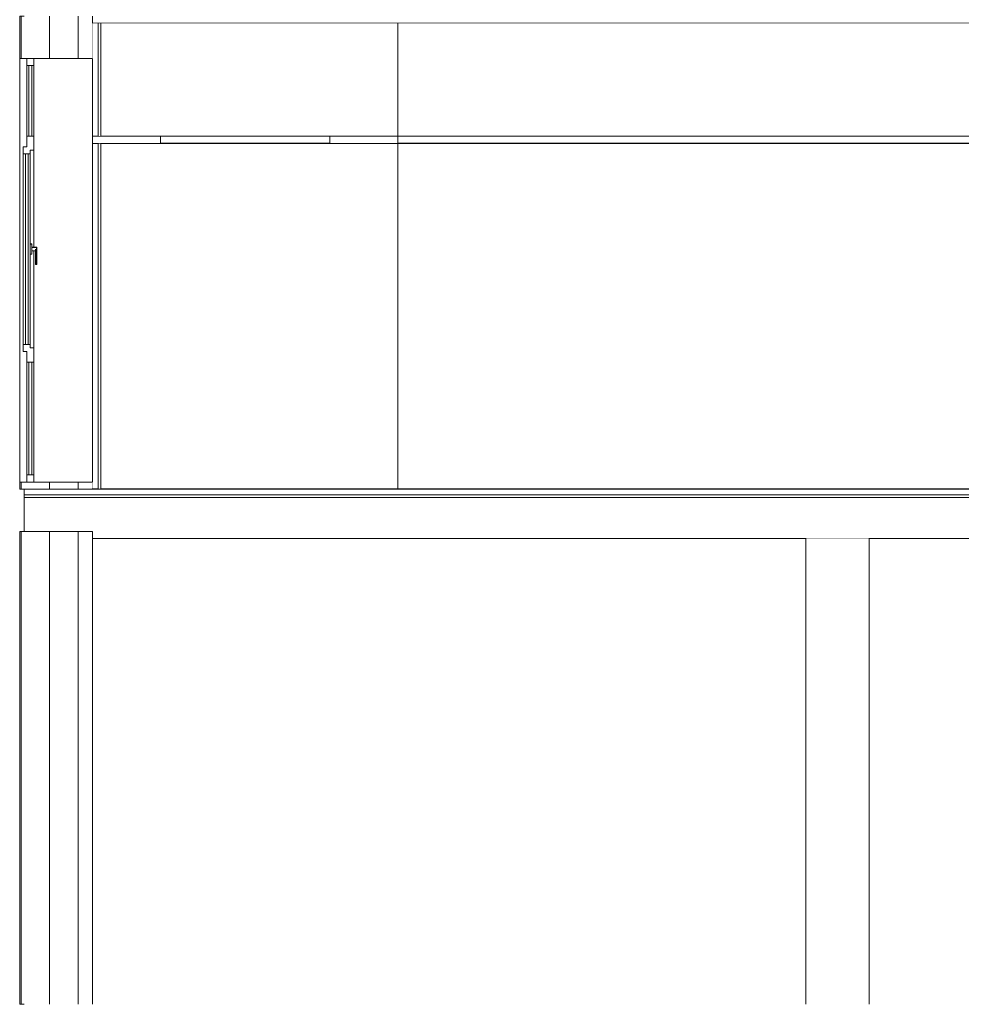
# Model space of a CAD drawing. Header units: millimetres. Extents: x -30280 to 107222, y -17460 to 4378.
# Tile 104 of 125: x 82565 to 89234, y -17110 to -10135. Entities that reach past the tile are written whole.
import ezdxf

# ---------------------------------------------------------------- set-up
doc = ezdxf.new("R2010")
doc.units = ezdxf.units.MM
doc.header["$MEASUREMENT"] = 0
doc.linetypes.add('Wipeout_Contour', pattern=[1000, 0, -1000])
for name, color, linetype in [('09_EI_Mobiliari general', 7, 'Continuous'), ('10_ESTR_Fotjats', 7, 'Continuous'), ('12_FAÇ_Façana', 7, 'Continuous'), ('14_PAV_Paviment existent', 7, 'Continuous'), ('Nuevo_07_CR_Cel Ras pladur', 7, 'Continuous'), ('Nuevo_07_CR_Cel Ras_lames', 7, 'Continuous'), ('Nuevo_08_E_Envans secs', 7, 'Continuous'), ('Nuevo_14_PAV_Soft Light Grey 0554', 7, 'Continuous'), ('Ventanas Archicad', 7, 'Continuous')]:
    doc.layers.add(name, color=color, linetype=linetype)
for name, color, linetype, lineweight in [('09_EI_Mobiliari general_Pluma_Nº__88', 7, 'Continuous', 5), ('10_ESTR_Fotjats_Pluma_Nº__1', 7, 'Continuous', 5), ('12_FAÇ_Façana_Pluma_Nº__7', 7, 'Continuous', 5), ('14_PAV_Paviment existent_Pluma_Nº__29', 7, 'Continuous', 20), ('Nuevo_07_CR_Cel Ras pladur_Pluma_Nº__1', 7, 'Continuous', 5), ('Nuevo_07_CR_Cel Ras_lames_Pluma_Nº__1', 7, 'Continuous', 5), ('Nuevo_08_E_Envans secs_Pluma_Nº__47', 7, 'Continuous', 20), ('Nuevo_14_PAV_Soft Light Grey 0554_Pluma_Nº__29', 7, 'Continuous', 20), ('Ventanas Archicad_Pluma_Nº__47', 7, 'Continuous', 20)]:
    doc.layers.add(name, color=color, linetype=linetype, lineweight=lineweight)
for name, color, linetype, lineweight, true_color in [('Nuevo_07_CR_Cel Ras pladur_Pluma_Nº__102', 7, 'Continuous', 5, 0xcccccc), ('Ventanas Archicad_Pluma_Nº__23', 7, 'Continuous', 5, 0xa4a4a6), ('Ventanas Archicad_Pluma_Nº__3', 7, 'Continuous', 5, 0xa4a4a4)]:
    doc.layers.add(name, color=color, linetype=linetype, lineweight=lineweight, true_color=true_color)

# ---------------------------------------------------------------- blocks, each defined once
blk = doc.blocks.new('Elem Sección_267_2', base_point=(86943.2, -13460))
at = {"layer": '10_ESTR_Fotjats_Pluma_Nº__1', "color": 7, "linetype": 'Continuous', "lineweight": 5}
for p, q in [((107222.1, -13500), (82596.2, -13500)), ((107222.1, -13520), (82596.2, -13520)), ((107222.1, -13810), (83079.8, -13810))]:
    blk.add_line(p, q, dxfattribs=at)
at = {"layer": '10_ESTR_Fotjats_Pluma_Nº__1', "color": 7, "linetype": 'Continuous', "lineweight": 5, "flags": 128}
for points in [[(82596.2, -13460), (82596.2, -13500), (82596.2, -13520), (82596.2, -13760)], [(83079.8, -13460), (82979.8, -13460), (82774.8, -13460), (82596.2, -13460)], [(83079.8, -13760), (82979.8, -13760), (82774.8, -13760), (82596.2, -13760)]]:
    blk.add_lwpolyline(points, dxfattribs=at)
blk = doc.blocks.new('Elem Sección_268_2', base_point=(86943.2, -13460))
at = {"layer": '12_FAÇ_Façana_Pluma_Nº__7', "color": 7, "linetype": 'Continuous', "lineweight": 5}
blk.add_line((83079.8, -10110), (83079.8, -10160), dxfattribs=at)
at = {"layer": '12_FAÇ_Façana_Pluma_Nº__7', "color": 7, "linetype": 'Continuous', "lineweight": 5, "flags": 128}
for points in [[(82596.2, -10110), (82574.8, -10110), (82564.8, -10110)], [(82596.2, -13460), (82574.8, -13460), (82564.8, -13460)]]:
    blk.add_lwpolyline(points, dxfattribs=at)
at = {"color": 254, "linetype": 'Wipeout_Contour', "lineweight": 0, "ltscale": 750911.6676}
blk.add_wipeout([(82614.8, -10410), (82564.8, -10410), (82564.8, -13410), (82614.8, -13410), (82614.8, -12485), (82589.8, -12485), (82589.8, -11085), (82589.8, -11035), (82614.8, -11035)], dxfattribs=at).dxf.layer = '12_FAÇ_Façana'
at = {"color": 254, "linetype": 'Wipeout_Contour', "lineweight": 0, "ltscale": 1170128.769371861}
blk.add_wipeout([(82675.8, -11773.5), (82664.8, -11773.5), (82664.8, -13410), (83079.8, -13410), (83079.8, -10410), (82664.8, -10410), (82664.8, -11746.5), (82683.8, -11746.5), (82686.8, -11749.6), (82686.8, -11760.4), (82686.8, -11863.1), (82686.8, -11866.9), (82683.8, -11870), (82675.8, -11870)], dxfattribs=at).dxf.layer = '12_FAÇ_Façana'
at = {"layer": '12_FAÇ_Façana_Pluma_Nº__7', "color": 7, "linetype": 'Continuous', "lineweight": 5}
for p, q in [((82564.8, -10110), (82564.8, -10410)), ((82574.8, -10110), (82574.8, -10410)), ((82774.8, -10110), (82774.8, -10410)), ((82979.8, -10110), (82979.8, -10410)), ((83079.8, -10160), (83079.8, -10410)), ((82564.8, -13410), (82564.8, -13460)), ((82574.8, -13410), (82574.8, -13460)), ((82774.8, -13410), (82774.8, -13460)), ((82979.8, -13410), (82979.8, -13460)), ((83079.8, -13410), (83079.8, -13458))]:
    blk.add_line(p, q, dxfattribs=at)
at = {"layer": '12_FAÇ_Façana_Pluma_Nº__7', "color": 7, "linetype": 'Continuous', "lineweight": 5, "flags": 128}
for points in [[(83079.8, -10410), (82979.8, -10410), (82774.8, -10410), (82664.8, -10410), (82614.8, -10410), (82574.8, -10410), (82564.8, -10410)], [(83079.8, -13410), (82979.8, -13410), (82774.8, -13410), (82664.8, -13410), (82614.8, -13410), (82574.8, -13410), (82564.8, -13410)]]:
    blk.add_lwpolyline(points, dxfattribs=at)
blk = doc.blocks.new('Elem Sección_271_2', base_point=(86943.2, -13460))
at = {"layer": '12_FAÇ_Façana_Pluma_Nº__7', "color": 7, "linetype": 'Continuous', "lineweight": 5}
for p, q in [((82564.8, -13760), (82564.8, -17110)), ((82574.8, -13760), (82574.8, -17110)), ((82774.8, -13760), (82774.8, -17110)), ((82979.8, -13760), (82979.8, -17110)), ((83079.8, -13760), (83079.8, -13810)), ((83079.8, -13810), (83079.8, -17110))]:
    blk.add_line(p, q, dxfattribs=at)
at = {"layer": '12_FAÇ_Façana_Pluma_Nº__7', "color": 7, "linetype": 'Continuous', "lineweight": 5, "flags": 128}
for points in [[(82596.2, -13760), (82574.8, -13760), (82564.8, -13760)], [(82596.2, -17110), (82574.8, -17110), (82564.8, -17110)]]:
    blk.add_lwpolyline(points, dxfattribs=at)
blk = doc.blocks.new('Elem Sección_272_2', base_point=(86943.2, -13460))
at = {"color": 254, "linetype": 'Wipeout_Contour', "lineweight": 0, "ltscale": 358857.052405}
blk.add_wipeout([(88132.2, -13810), (88132.2, -17110), (88582.2, -17110), (88582.2, -13810)], dxfattribs=at).dxf.layer = '09_EI_Mobiliari general'
at = {"layer": '09_EI_Mobiliari general_Pluma_Nº__88', "color": 7, "linetype": 'Continuous', "lineweight": 5}
for p, q in [((88132.2, -17110), (88132.2, -13810)), ((88582.2, -17110), (88582.2, -13810))]:
    blk.add_line(p, q, dxfattribs=at)
blk = doc.blocks.new('Elem Sección_277_2', base_point=(86943.2, -13460))
at = {"layer": '10_ESTR_Fotjats_Pluma_Nº__1', "color": 7, "linetype": 'Continuous', "lineweight": 5}
blk.add_line((103881.2, -10160), (83079.8, -10160), dxfattribs=at)
blk = doc.blocks.new('Elem Sección_280_2', base_point=(86943.2, -13460))
at = {"color": 254, "linetype": 'Wipeout_Contour', "lineweight": 0, "ltscale": 671096.787117}
blk.add_wipeout([(83079.8, -10160), (83079.8, -13458), (83119.8, -13458), (83119.8, -11013), (83081.5, -11013), (83081.5, -10960), (83119.8, -10960), (83119.8, -10160)], dxfattribs=at).dxf.layer = '12_FAÇ_Façana'
at = {"color": 254, "linetype": 'Wipeout_Contour', "lineweight": 0, "ltscale": 339407.110995}
blk.add_wipeout([(85242.4, -10160), (83139.8, -10160), (83139.8, -10960), (85242.4, -10960)], dxfattribs=at).dxf.layer = '12_FAÇ_Façana'
at = {"color": 254, "linetype": 'Wipeout_Contour', "lineweight": 0, "ltscale": 340337.011815}
blk.add_wipeout([(85242.4, -11013), (83139.8, -11013), (83139.8, -13458), (85242.4, -13458)], dxfattribs=at).dxf.layer = '12_FAÇ_Façana'
blk = doc.blocks.new('Elem Sección_292_2', base_point=(86943.2, -13460))
at = {"color": 254, "linetype": 'Wipeout_Contour', "lineweight": 0, "ltscale": 343591.476229}
blk.add_wipeout([(85242.4, -10160), (85242.4, -10960), (85248.4, -10960), (85248.4, -10160)], dxfattribs=at).dxf.layer = 'Nuevo_08_E_Envans secs'
at = {"color": 254, "linetype": 'Wipeout_Contour', "lineweight": 0, "ltscale": 344509.960873}
blk.add_wipeout([(85248.4, -11013), (85242.4, -11013), (85242.4, -13458), (85248.4, -13458)], dxfattribs=at).dxf.layer = 'Nuevo_08_E_Envans secs'
at = {"layer": 'Nuevo_08_E_Envans secs_Pluma_Nº__47', "color": 7, "linetype": 'Continuous', "lineweight": 20}
for p, q in [((85242.4, -10960), (85242.4, -10160)), ((85242.4, -13458), (85242.4, -11013))]:
    blk.add_line(p, q, dxfattribs=at)
blk = doc.blocks.new('Elem Sección_293_2', base_point=(86943.2, -13460))
at = {"color": 254, "linetype": 'Wipeout_Contour', "lineweight": 0, "ltscale": 365260.928606}
blk.add_wipeout([(85248.4, -10160), (85248.4, -10960), (96150.6, -10960), (96150.6, -10160)], dxfattribs=at).dxf.layer = 'Nuevo_08_E_Envans secs'
at = {"color": 254, "linetype": 'Wipeout_Contour', "lineweight": 0, "ltscale": 1101203.8484854}
blk.add_wipeout([(85248.4, -13458), (89325.1, -13458), (89325.1, -11360), (90325.1, -11360), (90325.1, -13458), (91748.2, -13458), (91748.2, -11360), (92748.2, -11360), (92748.2, -13458), (96150.6, -13458), (96150.6, -11013), (85248.4, -11013)], dxfattribs=at).dxf.layer = 'Nuevo_08_E_Envans secs'
blk = doc.blocks.new('Elem Sección_309_2', base_point=(86943.2, -13460))
at = {"layer": 'Nuevo_07_CR_Cel Ras pladur_Pluma_Nº__1', "color": 7, "linetype": 'Continuous', "lineweight": 5}
for p, q in [((83081.5, -10960), (83081.5, -11013)), ((83561.1, -10960), (83081.5, -10960)), ((84761.1, -10960), (83561.1, -10960)), ((85242.4, -10960), (84761.1, -10960))]:
    blk.add_line(p, q, dxfattribs=at)
at = {"color": 254, "linetype": 'Wipeout_Contour', "lineweight": 0, "ltscale": 365244.425113}
blk.add_wipeout([(96042.4, -11010), (85242.4, -11010), (85242.4, -11013), (96042.4, -11013)], dxfattribs=at).dxf.layer = 'Nuevo_07_CR_Cel Ras pladur'
at = {"layer": 'Nuevo_07_CR_Cel Ras pladur_Pluma_Nº__1', "color": 7, "linetype": 'Continuous', "lineweight": 5}
for p, q in [((85242.4, -11013), (83081.5, -11013)), ((85242.4, -10960), (85242.4, -11010)), ((85242.4, -11010), (85242.4, -11013))]:
    blk.add_line(p, q, dxfattribs=at)
at = {"layer": 'Nuevo_07_CR_Cel Ras pladur_Pluma_Nº__102', "color": 254, "linetype": 'Continuous', "lineweight": 5, "true_color": 0xcccccc}
blk.add_line((85242.4, -11013), (96042.4, -11013), dxfattribs=at)
blk = doc.blocks.new('Elem Sección_343_2', base_point=(86943.2, -13460))
at = {"layer": 'Nuevo_07_CR_Cel Ras_lames_Pluma_Nº__1', "color": 7, "linetype": 'Continuous', "lineweight": 5}
for p, q in [((89442.4, -10960), (89142.4, -10960)), ((89442.4, -11010), (89142.4, -11010))]:
    blk.add_line(p, q, dxfattribs=at)
blk = doc.blocks.new('Elem Sección_344_2', base_point=(86943.2, -13460))
at = {"layer": 'Nuevo_07_CR_Cel Ras_lames_Pluma_Nº__1', "color": 7, "linetype": 'Continuous', "lineweight": 5}
for p, q in [((89142.4, -10960), (88842.4, -10960)), ((89142.4, -11010), (88842.4, -11010))]:
    blk.add_line(p, q, dxfattribs=at)
blk = doc.blocks.new('Elem Sección_345_2', base_point=(86943.2, -13460))
at = {"layer": 'Nuevo_07_CR_Cel Ras_lames_Pluma_Nº__1', "color": 7, "linetype": 'Continuous', "lineweight": 5}
for p, q in [((88842.4, -10960), (88542.4, -10960)), ((88842.4, -11010), (88542.4, -11010))]:
    blk.add_line(p, q, dxfattribs=at)
blk = doc.blocks.new('Elem Sección_346_2', base_point=(86943.2, -13460))
at = {"layer": 'Nuevo_07_CR_Cel Ras_lames_Pluma_Nº__1', "color": 7, "linetype": 'Continuous', "lineweight": 5}
for p, q in [((88542.4, -10960), (88242.4, -10960)), ((88542.4, -11010), (88242.4, -11010))]:
    blk.add_line(p, q, dxfattribs=at)
blk = doc.blocks.new('Elem Sección_347_2', base_point=(86943.2, -13460))
at = {"layer": 'Nuevo_07_CR_Cel Ras_lames_Pluma_Nº__1', "color": 7, "linetype": 'Continuous', "lineweight": 5}
for p, q in [((88242.4, -10960), (87942.4, -10960)), ((88242.4, -11010), (87942.4, -11010))]:
    blk.add_line(p, q, dxfattribs=at)
blk = doc.blocks.new('Elem Sección_348_2', base_point=(86943.2, -13460))
at = {"layer": 'Nuevo_07_CR_Cel Ras_lames_Pluma_Nº__1', "color": 7, "linetype": 'Continuous', "lineweight": 5}
for p, q in [((87942.4, -10960), (87642.4, -10960)), ((87942.4, -11010), (87642.4, -11010))]:
    blk.add_line(p, q, dxfattribs=at)
blk = doc.blocks.new('Elem Sección_350_2', base_point=(86943.2, -13460))
at = {"layer": 'Nuevo_07_CR_Cel Ras_lames_Pluma_Nº__1', "color": 7, "linetype": 'Continuous', "lineweight": 5}
for p, q in [((87342.4, -10960), (87042.4, -10960)), ((87342.4, -11010), (87042.4, -11010))]:
    blk.add_line(p, q, dxfattribs=at)
blk = doc.blocks.new('Elem Sección_351_2', base_point=(86943.2, -13460))
at = {"layer": 'Nuevo_07_CR_Cel Ras_lames_Pluma_Nº__1', "color": 7, "linetype": 'Continuous', "lineweight": 5}
for p, q in [((87042.4, -10960), (86742.4, -10960)), ((87042.4, -11010), (86742.4, -11010))]:
    blk.add_line(p, q, dxfattribs=at)
blk = doc.blocks.new('Elem Sección_352_2', base_point=(86943.2, -13460))
at = {"layer": 'Nuevo_07_CR_Cel Ras_lames_Pluma_Nº__1', "color": 7, "linetype": 'Continuous', "lineweight": 5}
for p, q in [((86742.4, -10960), (86442.4, -10960)), ((86742.4, -11010), (86442.4, -11010))]:
    blk.add_line(p, q, dxfattribs=at)
blk = doc.blocks.new('Elem Sección_353_2', base_point=(86943.2, -13460))
at = {"layer": 'Nuevo_07_CR_Cel Ras_lames_Pluma_Nº__1', "color": 7, "linetype": 'Continuous', "lineweight": 5}
for p, q in [((86442.4, -10960), (86142.4, -10960)), ((86442.4, -11010), (86142.4, -11010))]:
    blk.add_line(p, q, dxfattribs=at)
blk = doc.blocks.new('Elem Sección_354_2', base_point=(86943.2, -13460))
at = {"layer": 'Nuevo_07_CR_Cel Ras_lames_Pluma_Nº__1', "color": 7, "linetype": 'Continuous', "lineweight": 5}
for p, q in [((86142.4, -10960), (85842.4, -10960)), ((86142.4, -11010), (85842.4, -11010))]:
    blk.add_line(p, q, dxfattribs=at)
blk = doc.blocks.new('Elem Sección_355_2', base_point=(86943.2, -13460))
at = {"layer": 'Nuevo_07_CR_Cel Ras_lames_Pluma_Nº__1', "color": 7, "linetype": 'Continuous', "lineweight": 5}
for p, q in [((85842.4, -10960), (85542.4, -10960)), ((85842.4, -11010), (85542.4, -11010))]:
    blk.add_line(p, q, dxfattribs=at)
blk = doc.blocks.new('Elem Sección_356_2', base_point=(86943.2, -13460))
at = {"layer": 'Nuevo_07_CR_Cel Ras_lames_Pluma_Nº__1', "color": 7, "linetype": 'Continuous', "lineweight": 5}
for p, q in [((85542.4, -10960), (85242.4, -10960)), ((85542.4, -11010), (85242.4, -11010))]:
    blk.add_line(p, q, dxfattribs=at)
blk = doc.blocks.new('Elem Sección_357_2', base_point=(86943.2, -13460))
at = {"layer": 'Nuevo_07_CR_Cel Ras_lames_Pluma_Nº__1', "color": 7, "linetype": 'Continuous', "lineweight": 5}
for p, q in [((87642.4, -10960), (87342.4, -10960)), ((87642.4, -11010), (87342.4, -11010))]:
    blk.add_line(p, q, dxfattribs=at)
blk = doc.blocks.new('Elem Sección_371_2', base_point=(86943.2, -13460))
at = {"layer": 'Nuevo_07_CR_Cel Ras_lames_Pluma_Nº__1', "color": 7, "linetype": 'Continuous', "lineweight": 5}
for p, q in [((83561.1, -10960), (83561.1, -11010)), ((84761.1, -11010), (83561.1, -11010)), ((84761.1, -10960), (84761.1, -11010))]:
    blk.add_line(p, q, dxfattribs=at)
blk = doc.blocks.new('Elem Sección_428_2', base_point=(86943.2, -13460))
at = {"layer": 'Nuevo_14_PAV_Soft Light Grey 0554_Pluma_Nº__29', "color": 7, "linetype": 'Continuous', "lineweight": 20}
for p, q in [((85242.4, -13458), (85242.4, -13460)), ((103881.2, -13458), (85242.4, -13458)), ((103907.6, -13460), (85242.4, -13460))]:
    blk.add_line(p, q, dxfattribs=at)
blk = doc.blocks.new('Elem Sección_433_2', base_point=(86943.2, -13460))
at = {"color": 254, "linetype": 'Wipeout_Contour', "lineweight": 0, "ltscale": 333324.984311}
blk.add_wipeout([(82614.8, -10960), (82664.8, -10960), (82664.8, -10460), (82614.8, -10460)], dxfattribs=at).dxf.layer = 'Ventanas Archicad'
at = {"color": 254, "linetype": 'Wipeout_Contour', "lineweight": 0, "ltscale": 501124.303753}
blk.add_wipeout([(82651.8, -11797), (82639.8, -11797), (82639.8, -12460), (82664.8, -12460), (82664.8, -11773.5), (82651.8, -11773.5)], dxfattribs=at).dxf.layer = 'Ventanas Archicad'
at = {"color": 254, "linetype": 'Wipeout_Contour', "lineweight": 0, "ltscale": 334603.017079}
blk.add_wipeout([(82614.8, -13360), (82664.8, -13360), (82664.8, -12560), (82614.8, -12560)], dxfattribs=at).dxf.layer = 'Ventanas Archicad'
at = {"layer": 'Ventanas Archicad_Pluma_Nº__23', "color": 253, "linetype": 'Continuous', "lineweight": 5, "true_color": 0xa4a4a6}
for p, q in [((82614.8, -10410), (82614.8, -10460)), ((82664.8, -10460), (82614.8, -10460)), ((82629.8, -10460), (82629.8, -10960)), ((82649.8, -10960), (82649.8, -10460)), ((82664.8, -10410), (82664.8, -10460)), ((82664.8, -10960), (82614.8, -10960)), ((82614.8, -12485), (82589.8, -12485)), ((82614.8, -12485), (82614.8, -12560)), ((82664.8, -12560), (82614.8, -12560)), ((82629.8, -12560), (82629.8, -13360)), ((82649.8, -13360), (82649.8, -12560)), ((82614.8, -13360), (82614.8, -13410)), ((82664.8, -13360), (82614.8, -13360)), ((82664.8, -13360), (82664.8, -13410))]:
    blk.add_line(p, q, dxfattribs=at)
at = {"layer": 'Ventanas Archicad_Pluma_Nº__3', "color": 253, "linetype": 'Continuous', "lineweight": 5, "true_color": 0xa4a4a4}
for p, q in [((82614.8, -10960), (82614.8, -10460)), ((82664.8, -10960), (82664.8, -10460)), ((82614.8, -13360), (82614.8, -12560)), ((82664.8, -13360), (82664.8, -12560))]:
    blk.add_line(p, q, dxfattribs=at)
at = {"color": 254, "linetype": 'Wipeout_Contour', "lineweight": 0, "ltscale": 500701.705417}
blk.add_wipeout([(82664.8, -11060), (82639.8, -11060), (82639.8, -11723), (82651.8, -11723), (82651.8, -11746.5), (82664.8, -11746.5)], dxfattribs=at).dxf.layer = 'Ventanas Archicad'
at = {"color": 254, "linetype": 'Wipeout_Contour', "lineweight": 0, "ltscale": 333933.550918}
blk.add_wipeout([(82639.8, -11797), (82651.8, -11797), (82651.8, -11795.6), (82639.8, -11795.6)], dxfattribs=at).dxf.layer = 'Ventanas Archicad'
at = {"color": 254, "linetype": 'Wipeout_Contour', "lineweight": 0, "ltscale": 334109.083518}
blk.add_wipeout([(82675.8, -11870), (82683.8, -11870), (82683.8, -11867), (82675.8, -11867)], dxfattribs=at).dxf.layer = 'Ventanas Archicad'
at = {"layer": 'Ventanas Archicad_Pluma_Nº__23', "color": 253, "linetype": 'Continuous', "lineweight": 5, "true_color": 0xa4a4a6}
for p, q in [((82614.8, -10960), (82614.8, -11035)), ((82614.8, -11035), (82589.8, -11035))]:
    blk.add_line(p, q, dxfattribs=at)
at = {"color": 254, "linetype": 'Wipeout_Contour', "lineweight": 0, "ltscale": 333896.445305}
blk.add_wipeout([(82639.8, -11733), (82651.8, -11733), (82651.8, -11728), (82639.8, -11728)], dxfattribs=at).dxf.layer = 'Ventanas Archicad'
at = {"color": 254, "linetype": 'Wipeout_Contour', "lineweight": 0, "ltscale": 333932.138124}
blk.add_wipeout([(82639.8, -11792), (82639.8, -11795.6), (82651.8, -11795.6), (82651.8, -11792)], dxfattribs=at).dxf.layer = 'Ventanas Archicad'
at = {"color": 254, "linetype": 'Wipeout_Contour', "lineweight": 0, "ltscale": 334107.378637}
blk.add_wipeout([(82683.8, -11864), (82675.8, -11864), (82675.8, -11867), (82683.8, -11867)], dxfattribs=at).dxf.layer = 'Ventanas Archicad'
at = {"color": 254, "linetype": 'Wipeout_Contour', "lineweight": 0, "ltscale": 333894.011653}
blk.add_wipeout([(82651.8, -11724.3), (82639.8, -11724.3), (82639.8, -11728), (82651.8, -11728)], dxfattribs=at).dxf.layer = 'Ventanas Archicad'
at = {"color": 254, "linetype": 'Wipeout_Contour', "lineweight": 0, "ltscale": 333929.691734}
blk.add_wipeout([(82639.8, -11792), (82651.8, -11792), (82651.8, -11787), (82639.8, -11787)], dxfattribs=at).dxf.layer = 'Ventanas Archicad'
at = {"color": 254, "linetype": 'Wipeout_Contour', "lineweight": 0, "ltscale": 333892.606953}
blk.add_wipeout([(82639.8, -11724.3), (82651.8, -11724.3), (82651.8, -11723), (82639.8, -11723)], dxfattribs=at).dxf.layer = 'Ventanas Archicad'
at = {"color": 254, "linetype": 'Wipeout_Contour', "lineweight": 0, "ltscale": 333913.065137}
blk.add_wipeout([(82639.8, -11787), (82651.8, -11787), (82651.8, -11733), (82639.8, -11733)], dxfattribs=at).dxf.layer = 'Ventanas Archicad'
at = {"color": 254, "linetype": 'Wipeout_Contour', "lineweight": 0, "ltscale": 333991.430007}
blk.add_wipeout([(82651.8, -11773.5), (82675.8, -11773.5), (82675.8, -11771.7), (82651.8, -11771.7)], dxfattribs=at).dxf.layer = 'Ventanas Archicad'
at = {"color": 254, "linetype": 'Wipeout_Contour', "lineweight": 0, "ltscale": 333989.527005}
blk.add_wipeout([(82651.8, -11771.7), (82675.8, -11771.7), (82675.8, -11766.7), (82651.8, -11766.7)], dxfattribs=at).dxf.layer = 'Ventanas Archicad'
at = {"color": 254, "linetype": 'Wipeout_Contour', "lineweight": 0, "ltscale": 333986.232077}
blk.add_wipeout([(82675.8, -11760), (82651.8, -11760), (82651.8, -11766.7), (82675.8, -11766.7)], dxfattribs=at).dxf.layer = 'Ventanas Archicad'
at = {"color": 254, "linetype": 'Wipeout_Contour', "lineweight": 0, "ltscale": 333982.429272}
blk.add_wipeout([(82651.8, -11753.2), (82651.8, -11760), (82675.8, -11760), (82675.8, -11753.2)], dxfattribs=at).dxf.layer = 'Ventanas Archicad'
at = {"color": 254, "linetype": 'Wipeout_Contour', "lineweight": 0, "ltscale": 333979.137548}
blk.add_wipeout([(82651.8, -11753.2), (82675.8, -11753.2), (82675.8, -11748.3), (82651.8, -11748.3)], dxfattribs=at).dxf.layer = 'Ventanas Archicad'
at = {"color": 254, "linetype": 'Wipeout_Contour', "lineweight": 0, "ltscale": 333977.237744}
blk.add_wipeout([(82651.8, -11748.3), (82675.8, -11748.3), (82675.8, -11746.5), (82651.8, -11746.5)], dxfattribs=at).dxf.layer = 'Ventanas Archicad'
at = {"color": 254, "linetype": 'Wipeout_Contour', "lineweight": 0, "ltscale": 333800.990583}
blk.add_wipeout([(82639.8, -12435), (82639.8, -11085), (82589.8, -11085), (82589.8, -12435)], dxfattribs=at).dxf.layer = 'Ventanas Archicad'
at = {"color": 254, "linetype": 'Wipeout_Contour', "lineweight": 0, "ltscale": 334077.109419}
blk.add_wipeout([(82675.8, -11864), (82683.8, -11864), (82683.8, -11760), (82675.8, -11760)], dxfattribs=at).dxf.layer = 'Ventanas Archicad'
at = {"layer": 'Ventanas Archicad_Pluma_Nº__23', "color": 253, "linetype": 'Continuous', "lineweight": 5, "true_color": 0xa4a4a6}
for p, q in [((82664.8, -10960), (82664.8, -11060)), ((82589.8, -11035), (82589.8, -11085)), ((82639.8, -11085), (82589.8, -11085)), ((82604.8, -11085), (82604.8, -12435)), ((82624.8, -12435), (82624.8, -11085)), ((82639.8, -11060), (82639.8, -11085)), ((82664.8, -11060), (82639.8, -11060)), ((82589.8, -12435), (82589.8, -12485)), ((82639.8, -12435), (82589.8, -12435)), ((82639.8, -12435), (82639.8, -12460)), ((82664.8, -12460), (82639.8, -12460)), ((82664.8, -12460), (82664.8, -12560))]:
    blk.add_line(p, q, dxfattribs=at)
at = {"layer": 'Ventanas Archicad_Pluma_Nº__3', "color": 253, "linetype": 'Continuous', "lineweight": 5, "true_color": 0xa4a4a4}
for p, q in [((82589.8, -11412.3), (82589.8, -11085)), ((82639.8, -11412.3), (82639.8, -11085)), ((82589.8, -11412.3), (82589.8, -11728.5)), ((82639.8, -11412.3), (82639.8, -11727.4)), ((82589.8, -11791.5), (82589.8, -11728.5)), ((82639.8, -11728), (82639.8, -11727.4)), ((82639.8, -11733), (82639.8, -11728)), ((82639.8, -11787), (82639.8, -11733)), ((82639.8, -11792), (82639.8, -11787)), ((82589.8, -12107.6), (82589.8, -11791.5)), ((82639.8, -11792.5), (82639.8, -11792)), ((82639.8, -12107.6), (82639.8, -11792.5)), ((82589.8, -12435), (82589.8, -12107.6)), ((82639.8, -12435), (82639.8, -12107.6))]:
    blk.add_line(p, q, dxfattribs=at)
at = {"layer": 'Ventanas Archicad_Pluma_Nº__47', "color": 7, "linetype": 'Continuous', "lineweight": 20}
blk.add_line((82564.8, -13410), (82564.8, -10410), dxfattribs=at)
at = {"color": 254, "linetype": 'Wipeout_Contour', "lineweight": 0, "ltscale": 334045.791696}
blk.add_wipeout([(82675.8, -11753.2), (82675.8, -11760), (82683.8, -11760), (82683.8, -11753.2)], dxfattribs=at).dxf.layer = 'Ventanas Archicad'
at = {"color": 254, "linetype": 'Wipeout_Contour', "lineweight": 0, "ltscale": 334130.036111}
blk.add_wipeout([(82683.8, -11870), (82686.8, -11866.9), (82686.8, -11864.4), (82683.8, -11867)], dxfattribs=at).dxf.layer = 'Ventanas Archicad'
at = {"color": 254, "linetype": 'Wipeout_Contour', "lineweight": 0, "ltscale": 334042.500596}
blk.add_wipeout([(82675.8, -11753.2), (82683.8, -11753.2), (82683.8, -11748.3), (82675.8, -11748.3)], dxfattribs=at).dxf.layer = 'Ventanas Archicad'
at = {"color": 254, "linetype": 'Wipeout_Contour', "lineweight": 0, "ltscale": 334128.593126}
blk.add_wipeout([(82683.8, -11864), (82683.8, -11867), (82686.8, -11864.4), (82686.8, -11863.1)], dxfattribs=at).dxf.layer = 'Ventanas Archicad'
at = {"color": 254, "linetype": 'Wipeout_Contour', "lineweight": 0, "ltscale": 334040.601153}
blk.add_wipeout([(82675.8, -11748.3), (82683.8, -11748.3), (82683.8, -11746.5), (82675.8, -11746.5)], dxfattribs=at).dxf.layer = 'Ventanas Archicad'
at = {"color": 254, "linetype": 'Wipeout_Contour', "lineweight": 0, "ltscale": 334098.814192}
blk.add_wipeout([(82683.8, -11760), (82683.8, -11864), (82686.8, -11863.1), (82686.8, -11760.4)], dxfattribs=at).dxf.layer = 'Ventanas Archicad'
at = {"layer": 'Ventanas Archicad_Pluma_Nº__3', "color": 253, "linetype": 'Continuous', "lineweight": 5, "true_color": 0xa4a4a4}
for p, q in [((82639.8, -11797), (82651.8, -11797)), ((82651.8, -11797), (82651.8, -11795.6)), ((82675.8, -11867), (82675.8, -11864)), ((82675.8, -11870), (82675.8, -11867)), ((82683.8, -11870), (82675.8, -11870)), ((82683.8, -11864), (82683.8, -11867)), ((82683.8, -11870), (82686.8, -11866.9)), ((82683.8, -11867), (82683.8, -11870)), ((82686.8, -11863.1), (82686.8, -11864.4)), ((82686.8, -11864.4), (82686.8, -11866.9))]:
    blk.add_line(p, q, dxfattribs=at)
at = {"color": 254, "linetype": 'Wipeout_Contour', "lineweight": 0, "ltscale": 334067.869576}
blk.add_wipeout([(82683.8, -11753.2), (82683.8, -11760), (82686.8, -11760.4), (82686.8, -11754.8)], dxfattribs=at).dxf.layer = 'Ventanas Archicad'
at = {"layer": 'Ventanas Archicad_Pluma_Nº__3', "color": 253, "linetype": 'Continuous', "lineweight": 5, "true_color": 0xa4a4a4}
blk.add_line((82651.8, -11795.6), (82651.8, -11792), dxfattribs=at)
at = {"color": 254, "linetype": 'Wipeout_Contour', "lineweight": 0, "ltscale": 334064.903296}
blk.add_wipeout([(82683.8, -11753.2), (82686.8, -11754.8), (82686.8, -11751), (82683.8, -11748.3)], dxfattribs=at).dxf.layer = 'Ventanas Archicad'
at = {"layer": 'Ventanas Archicad_Pluma_Nº__3', "color": 253, "linetype": 'Continuous', "lineweight": 5, "true_color": 0xa4a4a4}
blk.add_line((82651.8, -11792), (82651.8, -11787), dxfattribs=at)
at = {"color": 254, "linetype": 'Wipeout_Contour', "lineweight": 0, "ltscale": 334063.210691}
blk.add_wipeout([(82683.8, -11748.3), (82686.8, -11751), (82686.8, -11749.6), (82683.8, -11746.5)], dxfattribs=at).dxf.layer = 'Ventanas Archicad'
at = {"layer": 'Ventanas Archicad_Pluma_Nº__3', "color": 253, "linetype": 'Continuous', "lineweight": 5, "true_color": 0xa4a4a4}
for p, q in [((82664.8, -11746.5), (82664.8, -11060)), ((82639.8, -11723), (82651.8, -11723)), ((82651.8, -11724.3), (82651.8, -11723)), ((82651.8, -11728), (82651.8, -11724.3)), ((82651.8, -11733), (82651.8, -11728)), ((82651.8, -11787), (82651.8, -11733)), ((82651.8, -11746.5), (82675.8, -11746.5)), ((82651.8, -11773.5), (82675.8, -11773.5)), ((82664.8, -12460), (82664.8, -11773.5)), ((82683.8, -11746.5), (82675.8, -11746.5)), ((82675.8, -11864), (82675.8, -11760)), ((82683.8, -11746.5), (82683.8, -11748.3)), ((82686.8, -11749.6), (82683.8, -11746.5)), ((82683.8, -11748.3), (82683.8, -11753.2)), ((82683.8, -11753.2), (82683.8, -11760)), ((82683.8, -11760), (82683.8, -11864)), ((82686.8, -11749.6), (82686.8, -11751)), ((82686.8, -11751), (82686.8, -11754.8)), ((82686.8, -11754.8), (82686.8, -11760.4)), ((82686.8, -11760.4), (82686.8, -11863.1))]:
    blk.add_line(p, q, dxfattribs=at)
blk = doc.blocks.new('Elem Sección_435_2', base_point=(86943.2, -13460))
at = {"layer": '14_PAV_Paviment existent_Pluma_Nº__29', "color": 7, "linetype": 'Continuous', "lineweight": 20}
for p, q in [((83079.8, -13458), (83079.8, -13460)), ((85242.4, -13458), (83079.8, -13458)), ((85242.4, -13460), (83079.8, -13460))]:
    blk.add_line(p, q, dxfattribs=at)
blk = doc.blocks.new('Elem Sección_439_2', base_point=(86943.2, -13460))
at = {"layer": 'Nuevo_08_E_Envans secs_Pluma_Nº__47', "color": 7, "linetype": 'Continuous', "lineweight": 20}
blk.add_line((83079.8, -10410), (83079.8, -13410), dxfattribs=at)
at = {"color": 254, "linetype": 'Wipeout_Contour', "lineweight": 0, "ltscale": 335194.96775}
blk.add_wipeout([(83119.8, -10160), (83119.8, -10960), (83139.8, -10960), (83139.8, -10160)], dxfattribs=at).dxf.layer = 'Nuevo_08_E_Envans secs'
at = {"color": 254, "linetype": 'Wipeout_Contour', "lineweight": 0, "ltscale": 336136.36328}
blk.add_wipeout([(83119.8, -13458), (83139.8, -13458), (83139.8, -11013), (83119.8, -11013)], dxfattribs=at).dxf.layer = 'Nuevo_08_E_Envans secs'
at = {"layer": 'Nuevo_08_E_Envans secs_Pluma_Nº__47', "color": 7, "linetype": 'Continuous', "lineweight": 20}
for p, q in [((83119.8, -10960), (83119.8, -10160)), ((83139.8, -10960), (83139.8, -10160)), ((83119.8, -13458), (83119.8, -11013)), ((83139.8, -13458), (83139.8, -11013))]:
    blk.add_line(p, q, dxfattribs=at)

msp = doc.modelspace()

# ---------------------------------------------------------------- block references
at = {"layer": '10_ESTR_Fotjats', "lineweight": 0}
msp.add_blockref('Elem Sección_267_2', (86943.2, -13460), dxfattribs=at)
at = {"layer": '12_FAÇ_Façana', "lineweight": 0}
msp.add_blockref('Elem Sección_271_2', (86943.2, -13460), dxfattribs=at)

# ---------------------------------------------------------------- next in the draw order: block references
at = {"layer": '09_EI_Mobiliari general', "lineweight": 0}
msp.add_blockref('Elem Sección_272_2', (86943.2, -13460), dxfattribs=at)
at = {"layer": '12_FAÇ_Façana', "lineweight": 0}
msp.add_blockref('Elem Sección_268_2', (86943.2, -13460), dxfattribs=at)

# ---------------------------------------------------------------- next in the draw order: block references
at = {"layer": '10_ESTR_Fotjats', "lineweight": 0}
msp.add_blockref('Elem Sección_277_2', (86943.2, -13460), dxfattribs=at)
at = {"layer": 'Ventanas Archicad', "lineweight": 0}
msp.add_blockref('Elem Sección_433_2', (86943.2, -13460), dxfattribs=at)

# ---------------------------------------------------------------- next in the draw order: block references
at = {"layer": '12_FAÇ_Façana', "lineweight": 0}
msp.add_blockref('Elem Sección_280_2', (86943.2, -13460), dxfattribs=at)

# ---------------------------------------------------------------- next in the draw order: block references
at = {"layer": 'Nuevo_08_E_Envans secs', "lineweight": 0}
msp.add_blockref('Elem Sección_292_2', (86943.2, -13460), dxfattribs=at)

# ---------------------------------------------------------------- next in the draw order: block references
msp.add_blockref('Elem Sección_293_2', (86943.2, -13460), dxfattribs=at)

# ---------------------------------------------------------------- next in the draw order: block references
at = {"layer": '14_PAV_Paviment existent', "lineweight": 0}
msp.add_blockref('Elem Sección_435_2', (86943.2, -13460), dxfattribs=at)
at = {"layer": 'Nuevo_07_CR_Cel Ras pladur', "lineweight": 0}
msp.add_blockref('Elem Sección_309_2', (86943.2, -13460), dxfattribs=at)
at = {"layer": 'Nuevo_14_PAV_Soft Light Grey 0554', "lineweight": 0}
msp.add_blockref('Elem Sección_428_2', (86943.2, -13460), dxfattribs=at)

# ---------------------------------------------------------------- next in the draw order: block references
at = {"layer": 'Nuevo_07_CR_Cel Ras_lames', "lineweight": 0}
for name in ['Elem Sección_371_2', 'Elem Sección_356_2', 'Elem Sección_355_2', 'Elem Sección_354_2', 'Elem Sección_353_2', 'Elem Sección_352_2', 'Elem Sección_351_2', 'Elem Sección_350_2', 'Elem Sección_357_2', 'Elem Sección_348_2', 'Elem Sección_347_2', 'Elem Sección_346_2', 'Elem Sección_345_2', 'Elem Sección_344_2', 'Elem Sección_343_2']:
    msp.add_blockref(name, (86943.2, -13460), dxfattribs=at)
at = {"layer": 'Nuevo_08_E_Envans secs', "lineweight": 0}
msp.add_blockref('Elem Sección_439_2', (86943.2, -13460), dxfattribs=at)

doc.saveas('drawing.dxf')
